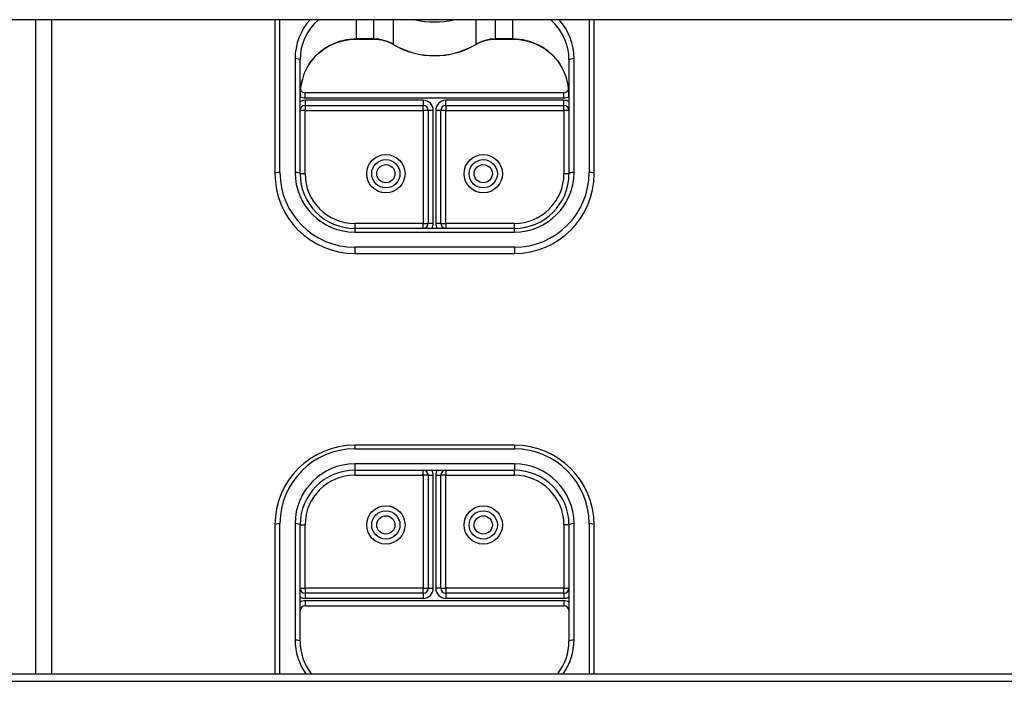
# Model space of a CAD drawing. Header units: inches. Extents: x 48.1 to 120.1, y 31.5 to 55.7.
# Tile 22 of 82: x 68 to 74.1, y 37 to 41.1. Entities that reach past the tile are written whole.
import ezdxf

# ---------------------------------------------------------------- set-up
doc = ezdxf.new("R2010")
doc.units = ezdxf.units.IN
doc.header["$MEASUREMENT"] = 0
doc.layers.add('Visible Edges(ANSI)', color=7, linetype='Continuous', lineweight=25)
doc.layers.add('Visible Tangent Edges(ANSI)', color=7, linetype='Continuous', lineweight=25)

msp = doc.modelspace()

# ---------------------------------------------------------------- linework, layer by layer
at = {"layer": 'Visible Edges(ANSI)'}
for p, q in [((118.5538, 41.1144), (64.5538, 41.1144)), ((68.0538, 41.1144), (68.0538, 37.0145)), ((69.5538, 41.1144), (69.5538, 40.149)), ((71.5538, 40.149), (71.5538, 41.1144)), ((70.0656, 40.9925), (70.1717, 40.9925)), ((70.9359, 40.9925), (71.042, 40.9925)), ((69.7113, 40.149), (69.7113, 40.8622)), ((71.3963, 40.8622), (71.3963, 40.149)), ((71.3649, 40.6564), (69.7428, 40.6564)), ((69.7428, 40.5776), (70.483, 40.5776)), ((70.5145, 40.5461), (70.5145, 39.838)), ((70.5932, 39.838), (70.5932, 40.5461)), ((70.6247, 40.5776), (71.3649, 40.5776)), ((71.0538, 39.8065), (70.0538, 39.8065)), ((70.0538, 39.649), (71.0538, 39.649)), ((71.0538, 38.4481), (70.0538, 38.4481)), ((70.0538, 38.2906), (71.0538, 38.2906)), ((70.5145, 38.2591), (70.5145, 37.5509)), ((70.5932, 37.5509), (70.5932, 38.2591)), ((69.5538, 37.9481), (69.5538, 37.0145)), ((69.7113, 37.2188), (69.7113, 37.9481)), ((71.3963, 37.9481), (71.3963, 37.2188)), ((71.5538, 37.0145), (71.5538, 37.9481)), ((70.483, 37.5195), (69.7428, 37.5195)), ((71.3649, 37.5195), (70.6247, 37.5195)), ((69.7428, 37.4407), (71.3649, 37.4407)), ((64.5538, 37.0145), (118.5538, 37.0145))]:
    msp.add_line(p, q, dxfattribs=at)
at = {"layer": 'Visible Edges(ANSI)', "flags": 128}
for points in [[(69.7689, 40.8376), (69.7814, 40.8549), (69.7951, 40.8715), (69.8098, 40.8872), (69.8254, 40.902), (69.842, 40.9159), (69.8595, 40.9287), (69.8777, 40.9405), (69.8967, 40.9512), (69.9164, 40.9607), (69.9366, 40.9691), (69.9573, 40.9762), (69.9785, 40.982), (70, 40.9866), (70.0217, 40.9899), (70.0436, 40.9919), (70.0656, 40.9925)], [(70.1717, 40.9925), (70.1881, 40.992), (70.2044, 40.9903), (70.2205, 40.9876), (70.2364, 40.9838), (70.252, 40.979), (70.2672, 40.9731), (70.2819, 40.9663), (70.2961, 40.9585)], [(70.8116, 40.9585), (70.8258, 40.9663), (70.8405, 40.9731), (70.8557, 40.979), (70.8713, 40.9838), (70.8871, 40.9876), (70.9033, 40.9903), (70.9196, 40.992), (70.9359, 40.9925)], [(71.042, 40.9925), (71.064, 40.9919), (71.0859, 40.9899), (71.1077, 40.9866), (71.1292, 40.982), (71.1503, 40.9762), (71.1711, 40.9691), (71.1913, 40.9607), (71.2109, 40.9512), (71.2299, 40.9405), (71.2482, 40.9287), (71.2656, 40.9159), (71.2822, 40.902), (71.2979, 40.8872), (71.3126, 40.8715), (71.3262, 40.8549), (71.3388, 40.8376)], [(70.2961, 40.9585), (70.3256, 40.9422), (70.3561, 40.928), (70.3876, 40.9158), (70.4199, 40.9058), (70.4528, 40.898), (70.4862, 40.8923), (70.52, 40.889), (70.5538, 40.8878), (70.5877, 40.889), (70.6214, 40.8923), (70.6548, 40.898), (70.6877, 40.9058), (70.72, 40.9158), (70.7515, 40.928), (70.7821, 40.9422), (70.8116, 40.9585)], [(69.7689, 40.8376), (69.762, 40.8268), (69.7554, 40.8155), (69.7436, 40.7918), (69.7337, 40.767), (69.7256, 40.7414), (69.7193, 40.7152), (69.7148, 40.6886), (69.7122, 40.6617), (69.7113, 40.6349)], [(71.3963, 40.6349), (71.3955, 40.6617), (71.3928, 40.6886), (71.3883, 40.7152), (71.3821, 40.7414), (71.374, 40.767), (71.364, 40.7918), (71.3522, 40.8155), (71.3457, 40.8268), (71.3388, 40.8376)], [(69.7113, 37.2188), (69.7124, 37.1915), (69.7159, 37.1644), (69.7215, 37.1376), (69.7293, 37.1113), (69.7394, 37.0857), (69.7515, 37.0609), (69.7656, 37.0371), (69.7817, 37.0145)], [(71.326, 37.0145), (71.342, 37.0371), (71.3562, 37.0609), (71.3683, 37.0857), (71.3783, 37.1113), (71.3862, 37.1376), (71.3918, 37.1644), (71.3952, 37.1915), (71.3963, 37.2188)]]:
    msp.add_lwpolyline(points, dxfattribs=at)
at = {"layer": 'Visible Edges(ANSI)'}
for centre in [(70.2487, 40.149), (70.8589, 40.149), (70.2487, 37.9481), (70.8589, 37.9481)]:
    msp.add_circle(centre, 0.0886, dxfattribs=at)
for centre, radius, start, end in [((69.7428, 40.6879), 0.0315, 201.14813, 270), ((71.3649, 40.6879), 0.0315, 270, 338.85185), ((69.7428, 40.5461), 0.0315, 90, 180), ((70.483, 40.5461), 0.0315, 0, 90), ((70.6247, 40.5461), 0.0315, 90, 180), ((71.3649, 40.5461), 0.0315, 0, 90), ((70.0538, 40.149), 0.5, 180, 270), ((70.0538, 40.149), 0.3425, 180, 270), ((71.0538, 40.149), 0.3425, 270, 0), ((71.0538, 40.149), 0.5, 270, 0), ((70.483, 39.838), 0.0315, 270, 0), ((70.6247, 39.838), 0.0315, 180, 270), ((70.0538, 37.9481), 0.5, 90, 180), ((71.0538, 37.9481), 0.5, 0, 90), ((70.0538, 37.9481), 0.3425, 90, 180), ((70.483, 38.2591), 0.0315, 0, 90), ((70.6247, 38.2591), 0.0315, 90, 180), ((71.0538, 37.9481), 0.3425, 0, 90), ((69.7428, 37.5509), 0.0315, 180, 270), ((70.483, 37.5509), 0.0315, 270, 0), ((70.6247, 37.5509), 0.0315, 180, 270), ((71.3649, 37.5509), 0.0315, 270, 0), ((69.7428, 37.4092), 0.0315, 90, 180), ((71.3649, 37.4092), 0.0315, 0, 90)]:
    msp.add_arc(centre, radius, start, end, dxfattribs=at)
at = {"layer": 'Visible Tangent Edges(ANSI)'}
for p, q in [((68.1528, 41.1144), (68.1528, 37.0145)), ((69.5853, 40.157), (69.5853, 41.1144)), ((70.0656, 40.9936), (70.0656, 41.1144)), ((70.1717, 41.1144), (70.1717, 40.9936)), ((70.2957, 40.9596), (70.2957, 41.1144)), ((70.812, 41.1144), (70.812, 40.9596)), ((70.9359, 40.9936), (70.9359, 41.1144)), ((71.042, 41.1144), (71.042, 40.9936)), ((71.5223, 41.1144), (71.5223, 40.157)), ((70.0656, 40.9936), (70.0656, 40.9925)), ((70.1717, 40.9936), (70.0656, 40.9936)), ((70.1717, 40.9936), (70.1717, 40.9925)), ((70.9359, 40.9936), (70.9359, 40.9925)), ((71.042, 40.9936), (70.9359, 40.9936)), ((71.042, 40.9936), (71.042, 40.9925)), ((69.6798, 40.8702), (69.6798, 40.157)), ((71.4278, 40.157), (71.4278, 40.8702)), ((69.7428, 40.6249), (69.7428, 40.6564)), ((71.3649, 40.6249), (71.3649, 40.6564)), ((69.7428, 40.6249), (71.3649, 40.6249)), ((70.483, 40.6091), (69.7428, 40.6091)), ((69.7428, 40.6091), (69.7428, 40.5776)), ((70.483, 40.6091), (70.483, 40.5776)), ((70.6247, 40.5776), (70.6247, 40.6091)), ((71.3649, 40.6091), (70.6247, 40.6091)), ((71.3649, 40.5776), (71.3649, 40.6091)), ((69.7428, 40.5461), (69.7113, 40.5461)), ((69.7428, 40.5776), (69.7428, 40.5461)), ((69.7428, 40.5461), (70.483, 40.5461)), ((69.7428, 40.149), (69.7428, 40.5461)), ((70.483, 40.5461), (70.483, 40.5776)), ((70.483, 40.5461), (70.483, 39.838)), ((70.5145, 40.5461), (70.483, 40.5461)), ((70.546, 40.5461), (70.5145, 40.5461)), ((70.546, 39.838), (70.546, 40.5461)), ((70.5932, 40.5461), (70.5617, 40.5461)), ((70.5617, 40.5461), (70.5617, 39.838)), ((70.6247, 40.5461), (70.5932, 40.5461)), ((70.6247, 40.5776), (70.6247, 40.5461)), ((70.6247, 40.5461), (71.3649, 40.5461)), ((70.6247, 39.838), (70.6247, 40.5461)), ((71.3649, 40.5461), (71.3649, 40.5776)), ((71.3649, 40.5461), (71.3649, 40.149)), ((71.3963, 40.5461), (71.3649, 40.5461)), ((69.7428, 40.149), (69.7113, 40.149)), ((71.3963, 40.149), (71.3649, 40.149)), ((70.483, 39.838), (70.0538, 39.838)), ((70.0538, 39.838), (70.0538, 39.8065)), ((70.0538, 39.8065), (70.0538, 39.783)), ((70.483, 39.8065), (70.483, 39.838)), ((70.483, 39.838), (70.5145, 39.838)), ((70.546, 39.838), (70.5145, 39.838)), ((70.5932, 39.838), (70.5617, 39.838)), ((70.5932, 39.838), (70.6247, 39.838)), ((71.0538, 39.838), (70.6247, 39.838)), ((70.6247, 39.838), (70.6247, 39.8065)), ((71.0538, 39.8065), (71.0538, 39.838)), ((71.0538, 39.783), (71.0538, 39.8065)), ((70.0538, 39.783), (71.0538, 39.783)), ((71.0538, 39.6885), (70.0538, 39.6885)), ((70.0538, 39.6885), (70.0538, 39.649)), ((71.0538, 39.6885), (71.0538, 39.649)), ((70.0538, 38.4481), (70.0538, 38.4246)), ((71.0538, 38.4481), (71.0538, 38.4246)), ((70.0538, 38.4246), (71.0538, 38.4246)), ((71.0538, 38.3301), (70.0538, 38.3301)), ((70.0538, 38.3301), (70.0538, 38.2906)), ((71.0538, 38.3301), (71.0538, 38.2906)), ((70.0538, 38.2906), (70.0538, 38.2591)), ((70.0538, 38.2591), (70.483, 38.2591)), ((70.483, 38.2591), (70.483, 38.2906)), ((70.483, 38.2591), (70.483, 37.5509)), ((70.5145, 38.2591), (70.483, 38.2591)), ((70.5145, 38.2591), (70.546, 38.2591)), ((70.546, 37.5509), (70.546, 38.2591)), ((70.5617, 38.2591), (70.5617, 37.5509)), ((70.5617, 38.2591), (70.5932, 38.2591)), ((70.6247, 38.2591), (70.5932, 38.2591)), ((70.6247, 38.2906), (70.6247, 38.2591)), ((70.6247, 38.2591), (71.0538, 38.2591)), ((70.6247, 37.5509), (70.6247, 38.2591)), ((71.0538, 38.2591), (71.0538, 38.2906)), ((69.5853, 37.0145), (69.5853, 37.9561)), ((69.6798, 37.9561), (69.6798, 37.2269)), ((69.7113, 37.9481), (69.7428, 37.9481)), ((69.7428, 37.5509), (69.7428, 37.9481)), ((71.3649, 37.9481), (71.3649, 37.5509)), ((71.3963, 37.9481), (71.3649, 37.9481)), ((71.4278, 37.2269), (71.4278, 37.9561)), ((71.5223, 37.9561), (71.5223, 37.0145)), ((69.7113, 37.5509), (69.7428, 37.5509)), ((70.483, 37.5509), (69.7428, 37.5509)), ((69.7428, 37.5509), (69.7428, 37.5195)), ((69.7428, 37.5195), (69.7428, 37.488)), ((70.483, 37.5195), (70.483, 37.5509)), ((70.483, 37.5509), (70.5145, 37.5509)), ((70.483, 37.5195), (70.483, 37.488)), ((70.5145, 37.5509), (70.546, 37.5509)), ((70.5932, 37.5509), (70.5617, 37.5509)), ((70.5932, 37.5509), (70.6247, 37.5509)), ((71.3649, 37.5509), (70.6247, 37.5509)), ((70.6247, 37.5509), (70.6247, 37.5195)), ((70.6247, 37.5195), (70.6247, 37.488)), ((71.3649, 37.5509), (71.3963, 37.5509)), ((71.3649, 37.5195), (71.3649, 37.5509)), ((71.3649, 37.5195), (71.3649, 37.488)), ((69.7428, 37.488), (70.483, 37.488)), ((69.7428, 37.4722), (69.7428, 37.4407)), ((71.3649, 37.4722), (69.7428, 37.4722)), ((70.6247, 37.488), (71.3649, 37.488)), ((71.3649, 37.4722), (71.3649, 37.4407)), ((64.5538, 36.9679), (118.5538, 36.9679))]:
    msp.add_line(p, q, dxfattribs=at)
at = {"layer": 'Visible Tangent Edges(ANSI)', "flags": 128}
for points in [[(69.7692, 40.8386), (69.7644, 40.8312), (69.7598, 40.8237), (69.7554, 40.816), (69.7512, 40.8081), (69.7472, 40.8001), (69.7435, 40.7919), (69.74, 40.7837), (69.7366, 40.7754), (69.7335, 40.767), (69.7306, 40.7585), (69.728, 40.7499), (69.7255, 40.7413), (69.7232, 40.7326), (69.7211, 40.7239), (69.7192, 40.7151), (69.7176, 40.7062), (69.7161, 40.6973), (69.7148, 40.6884), (69.7137, 40.6795), (69.7129, 40.6706), (69.7122, 40.6616), (69.7117, 40.6527), (69.7114, 40.6438), (69.7113, 40.6349)], [(71.3963, 40.6349), (71.3963, 40.6438), (71.396, 40.6527), (71.3955, 40.6616), (71.3948, 40.6706), (71.3939, 40.6795), (71.3928, 40.6884), (71.3916, 40.6973), (71.3901, 40.7062), (71.3884, 40.7151), (71.3865, 40.7239), (71.3845, 40.7326), (71.3822, 40.7413), (71.3797, 40.7499), (71.377, 40.7585), (71.3741, 40.767), (71.371, 40.7754), (71.3677, 40.7837), (71.3642, 40.7919), (71.3604, 40.8001), (71.3564, 40.8081), (71.3523, 40.816), (71.3479, 40.8237), (71.3433, 40.8312), (71.3385, 40.8386)]]:
    msp.add_lwpolyline(points, dxfattribs=at)
at = {"layer": 'Visible Tangent Edges(ANSI)'}
for centre, radius in [((70.2487, 40.149), 0.1201), ((70.8589, 40.149), 0.1201), ((70.2487, 40.149), 0.0571), ((70.8589, 40.149), 0.0571), ((70.2487, 37.9481), 0.1201), ((70.8589, 37.9481), 0.1201), ((70.2487, 37.9481), 0.0571), ((70.8589, 37.9481), 0.0571)]:
    msp.add_circle(centre, radius, dxfattribs=at)
for centre, radius, start, end in [((69.7428, 40.6879), 0.063, 240, 270), ((69.7428, 40.5461), 0.063, 90, 120), ((70.483, 40.5461), 0.063, 0, 90), ((70.6247, 40.5461), 0.063, 90, 180), ((71.3649, 40.6879), 0.063, 270, 300), ((71.3649, 40.5461), 0.063, 60, 90), ((70.0538, 40.157), 0.4685, 180, 270), ((70.0538, 40.157), 0.374, 180, 270), ((70.0538, 40.149), 0.311, 180, 270), ((71.0538, 40.157), 0.4685, 270, 0), ((71.0538, 40.157), 0.374, 270, 0), ((71.0538, 40.149), 0.311, 270, 0), ((70.483, 39.838), 0.063, 330, 0), ((70.6247, 39.838), 0.063, 180, 210), ((70.0538, 37.9561), 0.4685, 90, 180), ((71.0538, 37.9561), 0.4685, 0, 90), ((70.0538, 37.9561), 0.374, 90, 180), ((71.0538, 37.9561), 0.374, 0, 90), ((70.0538, 37.9481), 0.311, 90, 180), ((70.483, 38.2591), 0.063, 0, 30), ((70.6247, 38.2591), 0.063, 150, 180), ((71.0538, 37.9481), 0.311, 0, 90), ((70.483, 37.5509), 0.063, 270, 0), ((70.6247, 37.5509), 0.063, 180, 270), ((69.7428, 37.5509), 0.063, 240, 270), ((69.7428, 37.4092), 0.063, 90, 120), ((71.3649, 37.5509), 0.063, 270, 300), ((71.3649, 37.4092), 0.063, 60, 90)]:
    msp.add_arc(centre, radius, start, end, dxfattribs=at)
for centre, major_axis, ratio, start_param, end_param in [((70.0656, 40.8702), (-0.3858, 0), 0.966998, 5.569665, 6.283185), ((70.0656, 40.8622), (-0.3543, 0), 0.966998, 5.455899, 6.283185), ((70.5538, 41.576), (0.4921, 0), 0.966998, 4.466864, 4.957914), ((71.042, 40.8622), (0.3543, 0), 0.966998, 0, 0.827287), ((71.042, 40.8702), (0.3858, 0), 0.966998, 0, 0.71352), ((70.0656, 40.6509), (-0.3543, 0), 0.966998, 4.712389, 5.703682), ((70.1717, 40.7651), (-0.2362, 0), 0.966998, 4.160149, 4.712389), ((70.9359, 40.7651), (-0.2362, 0), 0.966998, 4.712389, 5.264629), ((71.042, 40.6509), (-0.3543, 0), 0.966998, 3.721096, 4.712389), ((70.3122, 40.9855), (-0.0161, -0.0271), 0.133659, 6.062525, 6.283185), ((70.5538, 41.3648), (-0.4921, 0), 0.966998, 1.018556, 2.123037), ((70.7955, 40.9855), (0.0161, -0.0271), 0.133659, 0, 0.220661), ((69.6798, 40.8622), (0.0315, 0), 0.254784, 0, 1.570796), ((71.4278, 40.8622), (-0.0315, 0), 0.254784, 4.712389, 6.283185), ((69.7428, 40.8552), (0.0261, -0.0177), 0.213186, 0, 0.143295), ((71.3649, 40.8552), (-0.0261, -0.0177), 0.213186, 6.139891, 6.283185), ((69.5853, 40.149), (-0.0315, 0), 0.254784, 4.712389, 6.283185), ((69.6798, 40.149), (0.0315, 0), 0.254784, 0, 1.570796), ((71.4278, 40.149), (-0.0315, 0), 0.254784, 4.712389, 6.283185), ((71.5223, 40.149), (0.0315, 0), 0.254784, 0, 1.570796), ((69.5853, 37.9481), (-0.0315, 0), 0.254784, 4.712389, 6.283185), ((69.6798, 37.9481), (0.0315, 0), 0.254784, 0, 1.570796), ((71.4278, 37.9481), (-0.0315, 0), 0.254784, 4.712389, 6.283185), ((71.5223, 37.9481), (0.0315, 0), 0.254784, 0, 1.570796), ((70.0656, 37.2269), (-0.3858, 0), 0.966998, 0, 0.605457), ((69.6798, 37.2188), (0.0315, 0), 0.254784, 0, 1.570796), ((71.042, 37.2269), (0.3858, 0), 0.966998, 5.677729, 6.283185), ((71.4278, 37.2188), (-0.0315, 0), 0.254784, 4.712389, 6.283185)]:
    msp.add_ellipse(centre, major_axis=major_axis, ratio=ratio, start_param=start_param, end_param=end_param, dxfattribs=at)

doc.saveas('drawing.dxf')
